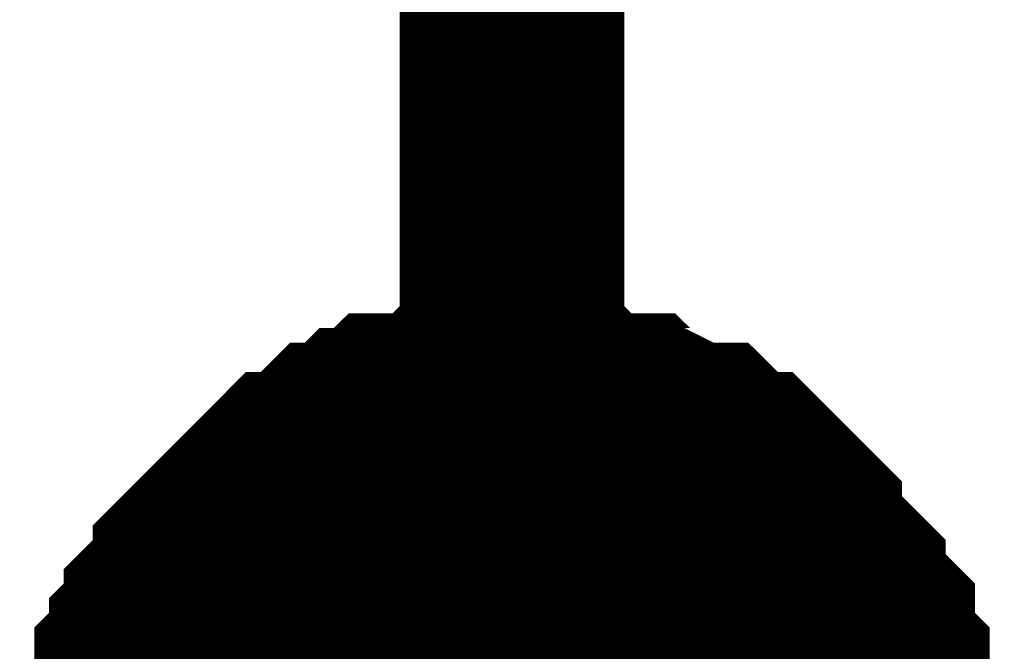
# Model space of a CAD drawing. Header units: inches. Extents: x 0 to 292, y 0 to 193.
# Tile 256 of 256: x 247.625 to 248.938, y 129.724 to 130.567. Entities that reach past the tile are written whole.
import ezdxf

# ---------------------------------------------------------------- set-up
doc = ezdxf.new("R2010")
doc.units = ezdxf.units.IN
doc.layers.add('Sheet', color=255, linetype='Continuous')

msp = doc.modelspace()

# ---------------------------------------------------------------- linework, layer by layer
at = {"layer": 'Sheet'}
for points in [[(248.2811, 129.5379, 0.2997, 0.2997, 0), (248.2811, 138.5234, 0.2997, 0.2997, 0)], [(247.7745, 129.5574, 0.2997, 0.2997, 0), (247.7745, 129.5964, 0.2997, 0.2997, 0), (247.7745, 129.6159, 0.2997, 0.2997, 0), (247.794, 129.6354, 0.2997, 0.2997, 0), (247.794, 129.6549, 0.2997, 0.2997, 0), (247.794, 129.6939, 0.2997, 0.2997, 0), (247.8135, 129.7134, 0.2997, 0.2997, 0), (247.8135, 129.7329, 0.2997, 0.2997, 0), (247.833, 129.7524, 0.2997, 0.2997, 0), (247.833, 129.7718, 0.2997, 0.2997, 0), (247.8525, 129.7913, 0.2997, 0.2997, 0), (247.8719, 129.8108, 0.2997, 0.2997, 0), (247.8719, 129.8303, 0.2997, 0.2997, 0), (247.8914, 129.8498, 0.2997, 0.2997, 0), (247.9109, 129.8693, 0.2997, 0.2997, 0), (247.9304, 129.8888, 0.2997, 0.2997, 0), (247.9499, 129.9083, 0.2997, 0.2997, 0), (247.9694, 129.9278, 0.2997, 0.2997, 0), (247.9888, 129.9473, 0.2997, 0.2997, 0), (248.0083, 129.9473, 0.2997, 0.2997, 0), (248.0278, 129.9668, 0.2997, 0.2997, 0), (248.0473, 129.9862, 0.2997, 0.2997, 0), (248.0668, 129.9862, 0.2997, 0.2997, 0), (248.0863, 130.0057, 0.2997, 0.2997, 0), (248.1057, 130.0057, 0.2997, 0.2997, 0), (248.1252, 130.0252, 0.2997, 0.2997, 0), (248.1642, 130.0252, 0.2997, 0.2997, 0), (248.1837, 130.0252, 0.2997, 0.2997, 0), (248.2032, 130.0447, 0.2997, 0.2997, 0), (248.2227, 130.0447, 0.2997, 0.2997, 0), (248.2616, 130.0447, 0.2997, 0.2997, 0), (248.2811, 130.0447, 0.2997, 0.2997, 0)], [(247.7745, 129.5574, 0.2997, 0.2997, 0), (247.7745, 129.5964, 0.2997, 0.2997, 0), (247.7745, 129.6159, 0.2997, 0.2997, 0), (247.794, 129.6354, 0.2997, 0.2997, 0), (247.794, 129.6549, 0.2997, 0.2997, 0), (247.794, 129.6939, 0.2997, 0.2997, 0), (247.8135, 129.7134, 0.2997, 0.2997, 0), (247.8135, 129.7329, 0.2997, 0.2997, 0), (247.833, 129.7524, 0.2997, 0.2997, 0), (247.833, 129.7718, 0.2997, 0.2997, 0), (247.8525, 129.7913, 0.2997, 0.2997, 0), (247.8719, 129.8108, 0.2997, 0.2997, 0), (247.8719, 129.8303, 0.2997, 0.2997, 0), (247.8914, 129.8498, 0.2997, 0.2997, 0), (247.9109, 129.8693, 0.2997, 0.2997, 0), (247.9304, 129.8888, 0.2997, 0.2997, 0), (247.9499, 129.9083, 0.2997, 0.2997, 0), (247.9694, 129.9278, 0.2997, 0.2997, 0), (247.9888, 129.9473, 0.2997, 0.2997, 0), (248.0083, 129.9473, 0.2997, 0.2997, 0), (248.0278, 129.9668, 0.2997, 0.2997, 0), (248.0473, 129.9862, 0.2997, 0.2997, 0), (248.0668, 129.9862, 0.2997, 0.2997, 0), (248.0863, 130.0057, 0.2997, 0.2997, 0), (248.1057, 130.0057, 0.2997, 0.2997, 0), (248.1252, 130.0252, 0.2997, 0.2997, 0), (248.1642, 130.0252, 0.2997, 0.2997, 0), (248.1837, 130.0252, 0.2997, 0.2997, 0), (248.2032, 130.0447, 0.2997, 0.2997, 0), (248.2227, 130.0447, 0.2997, 0.2997, 0), (248.2616, 130.0447, 0.2997, 0.2997, 0), (248.2811, 130.0447, 0.2997, 0.2997, 0)], [(247.7745, 129.5574, 0.2997, 0.2997, 0), (247.7745, 129.5964, 0.2997, 0.2997, 0), (247.7745, 129.6159, 0.2997, 0.2997, 0), (247.794, 129.6354, 0.2997, 0.2997, 0), (247.794, 129.6549, 0.2997, 0.2997, 0), (247.794, 129.6939, 0.2997, 0.2997, 0), (247.8135, 129.7134, 0.2997, 0.2997, 0), (247.8135, 129.7329, 0.2997, 0.2997, 0), (247.833, 129.7524, 0.2997, 0.2997, 0), (247.833, 129.7718, 0.2997, 0.2997, 0), (247.8525, 129.7913, 0.2997, 0.2997, 0), (247.8719, 129.8108, 0.2997, 0.2997, 0), (247.8719, 129.8303, 0.2997, 0.2997, 0), (247.8914, 129.8498, 0.2997, 0.2997, 0), (247.9109, 129.8693, 0.2997, 0.2997, 0), (247.9304, 129.8888, 0.2997, 0.2997, 0), (247.9499, 129.9083, 0.2997, 0.2997, 0), (247.9694, 129.9278, 0.2997, 0.2997, 0), (247.9888, 129.9473, 0.2997, 0.2997, 0), (248.0083, 129.9473, 0.2997, 0.2997, 0), (248.0278, 129.9668, 0.2997, 0.2997, 0), (248.0473, 129.9862, 0.2997, 0.2997, 0), (248.0668, 129.9862, 0.2997, 0.2997, 0), (248.0863, 130.0057, 0.2997, 0.2997, 0), (248.1057, 130.0057, 0.2997, 0.2997, 0), (248.1252, 130.0252, 0.2997, 0.2997, 0), (248.1642, 130.0252, 0.2997, 0.2997, 0), (248.1837, 130.0252, 0.2997, 0.2997, 0), (248.2032, 130.0447, 0.2997, 0.2997, 0), (248.2227, 130.0447, 0.2997, 0.2997, 0), (248.2616, 130.0447, 0.2997, 0.2997, 0), (248.2811, 130.0447, 0.2997, 0.2997, 0)], [(247.7745, 129.5574, 0.2997, 0.2997, 0), (247.7745, 129.5964, 0.2997, 0.2997, 0), (247.7745, 129.6159, 0.2997, 0.2997, 0), (247.794, 129.6354, 0.2997, 0.2997, 0), (247.794, 129.6549, 0.2997, 0.2997, 0), (247.794, 129.6939, 0.2997, 0.2997, 0), (247.8135, 129.7134, 0.2997, 0.2997, 0), (247.8135, 129.7329, 0.2997, 0.2997, 0), (247.833, 129.7524, 0.2997, 0.2997, 0), (247.833, 129.7718, 0.2997, 0.2997, 0), (247.8525, 129.7913, 0.2997, 0.2997, 0), (247.8719, 129.8108, 0.2997, 0.2997, 0), (247.8719, 129.8303, 0.2997, 0.2997, 0), (247.8914, 129.8498, 0.2997, 0.2997, 0), (247.9109, 129.8693, 0.2997, 0.2997, 0), (247.9304, 129.8888, 0.2997, 0.2997, 0), (247.9499, 129.9083, 0.2997, 0.2997, 0), (247.9694, 129.9278, 0.2997, 0.2997, 0), (247.9888, 129.9473, 0.2997, 0.2997, 0), (248.0083, 129.9473, 0.2997, 0.2997, 0), (248.0278, 129.9668, 0.2997, 0.2997, 0), (248.0473, 129.9862, 0.2997, 0.2997, 0), (248.0668, 129.9862, 0.2997, 0.2997, 0), (248.0863, 130.0057, 0.2997, 0.2997, 0), (248.1057, 130.0057, 0.2997, 0.2997, 0), (248.1252, 130.0252, 0.2997, 0.2997, 0), (248.1642, 130.0252, 0.2997, 0.2997, 0), (248.1837, 130.0252, 0.2997, 0.2997, 0), (248.2032, 130.0447, 0.2997, 0.2997, 0), (248.2227, 130.0447, 0.2997, 0.2997, 0), (248.2616, 130.0447, 0.2997, 0.2997, 0), (248.2811, 130.0447, 0.2997, 0.2997, 0)], [(248.2811, 130.0447, 0.2997, 0.2997, 0), (248.2811, 130.0447, 0.2997, 0.2997, 0)], [(248.2811, 130.0447, 0.2997, 0.2997, 0), (248.3006, 130.0447, 0.2997, 0.2997, 0), (248.3396, 130.0447, 0.2997, 0.2997, 0), (248.359, 130.0447, 0.2997, 0.2997, 0), (248.3785, 130.0252, 0.2997, 0.2997, 0), (248.4175, 130.0252, 0.2997, 0.2997, 0), (248.437, 130.0252, 0.2997, 0.2997, 0), (248.4565, 130.0057, 0.2997, 0.2997, 0), (248.4759, 130.0057, 0.2997, 0.2997, 0), (248.5149, 129.9862, 0.2997, 0.2997, 0), (248.5344, 129.9862, 0.2997, 0.2997, 0), (248.5539, 129.9668, 0.2997, 0.2997, 0), (248.5734, 129.9473, 0.2997, 0.2997, 0), (248.5928, 129.9473, 0.2997, 0.2997, 0), (248.6123, 129.9278, 0.2997, 0.2997, 0), (248.6318, 129.9083, 0.2997, 0.2997, 0), (248.6513, 129.8888, 0.2997, 0.2997, 0), (248.6513, 129.8693, 0.2997, 0.2997, 0), (248.6708, 129.8498, 0.2997, 0.2997, 0), (248.6903, 129.8303, 0.2997, 0.2997, 0), (248.7097, 129.8108, 0.2997, 0.2997, 0), (248.7097, 129.7913, 0.2997, 0.2997, 0), (248.7292, 129.7718, 0.2997, 0.2997, 0), (248.7487, 129.7524, 0.2997, 0.2997, 0), (248.7487, 129.7329, 0.2997, 0.2997, 0), (248.7487, 129.7134, 0.2997, 0.2997, 0), (248.7682, 129.6939, 0.2997, 0.2997, 0), (248.7682, 129.6549, 0.2997, 0.2997, 0), (248.7682, 129.6354, 0.2997, 0.2997, 0), (248.7877, 129.6159, 0.2997, 0.2997, 0), (248.7877, 129.5964, 0.2997, 0.2997, 0), (248.7877, 129.5574, 0.2997, 0.2997, 0)], [(248.2811, 130.0447, 0.2997, 0.2997, 0), (248.2811, 130.0447, 0.2997, 0.2997, 0)], [(248.2811, 130.0447, 0.2997, 0.2997, 0), (248.3006, 130.0447, 0.2997, 0.2997, 0), (248.3396, 130.0447, 0.2997, 0.2997, 0), (248.359, 130.0447, 0.2997, 0.2997, 0), (248.3785, 130.0252, 0.2997, 0.2997, 0), (248.4175, 130.0252, 0.2997, 0.2997, 0), (248.437, 130.0252, 0.2997, 0.2997, 0), (248.4565, 130.0057, 0.2997, 0.2997, 0), (248.4759, 130.0057, 0.2997, 0.2997, 0), (248.5149, 129.9862, 0.2997, 0.2997, 0), (248.5344, 129.9862, 0.2997, 0.2997, 0), (248.5539, 129.9668, 0.2997, 0.2997, 0), (248.5734, 129.9473, 0.2997, 0.2997, 0), (248.5928, 129.9473, 0.2997, 0.2997, 0), (248.6123, 129.9278, 0.2997, 0.2997, 0), (248.6318, 129.9083, 0.2997, 0.2997, 0), (248.6513, 129.8888, 0.2997, 0.2997, 0), (248.6513, 129.8693, 0.2997, 0.2997, 0), (248.6708, 129.8498, 0.2997, 0.2997, 0), (248.6903, 129.8303, 0.2997, 0.2997, 0), (248.7097, 129.8108, 0.2997, 0.2997, 0), (248.7097, 129.7913, 0.2997, 0.2997, 0), (248.7292, 129.7718, 0.2997, 0.2997, 0), (248.7487, 129.7524, 0.2997, 0.2997, 0), (248.7487, 129.7329, 0.2997, 0.2997, 0), (248.7487, 129.7134, 0.2997, 0.2997, 0), (248.7682, 129.6939, 0.2997, 0.2997, 0), (248.7682, 129.6549, 0.2997, 0.2997, 0), (248.7682, 129.6354, 0.2997, 0.2997, 0), (248.7877, 129.6159, 0.2997, 0.2997, 0), (248.7877, 129.5964, 0.2997, 0.2997, 0), (248.7877, 129.5574, 0.2997, 0.2997, 0)], [(248.2811, 130.0447, 0.2997, 0.2997, 0), (248.2811, 130.0447, 0.2997, 0.2997, 0)], [(248.2811, 130.0447, 0.2997, 0.2997, 0), (248.3006, 130.0447, 0.2997, 0.2997, 0), (248.3396, 130.0447, 0.2997, 0.2997, 0), (248.359, 130.0447, 0.2997, 0.2997, 0), (248.3785, 130.0252, 0.2997, 0.2997, 0), (248.4175, 130.0252, 0.2997, 0.2997, 0), (248.437, 130.0252, 0.2997, 0.2997, 0), (248.4565, 130.0057, 0.2997, 0.2997, 0), (248.4759, 130.0057, 0.2997, 0.2997, 0), (248.5149, 129.9862, 0.2997, 0.2997, 0), (248.5344, 129.9862, 0.2997, 0.2997, 0), (248.5539, 129.9668, 0.2997, 0.2997, 0), (248.5734, 129.9473, 0.2997, 0.2997, 0), (248.5928, 129.9473, 0.2997, 0.2997, 0), (248.6123, 129.9278, 0.2997, 0.2997, 0), (248.6318, 129.9083, 0.2997, 0.2997, 0), (248.6513, 129.8888, 0.2997, 0.2997, 0), (248.6513, 129.8693, 0.2997, 0.2997, 0), (248.6708, 129.8498, 0.2997, 0.2997, 0), (248.6903, 129.8303, 0.2997, 0.2997, 0), (248.7097, 129.8108, 0.2997, 0.2997, 0), (248.7097, 129.7913, 0.2997, 0.2997, 0), (248.7292, 129.7718, 0.2997, 0.2997, 0), (248.7487, 129.7524, 0.2997, 0.2997, 0), (248.7487, 129.7329, 0.2997, 0.2997, 0), (248.7487, 129.7134, 0.2997, 0.2997, 0), (248.7682, 129.6939, 0.2997, 0.2997, 0), (248.7682, 129.6549, 0.2997, 0.2997, 0), (248.7682, 129.6354, 0.2997, 0.2997, 0), (248.7877, 129.6159, 0.2997, 0.2997, 0), (248.7877, 129.5964, 0.2997, 0.2997, 0), (248.7877, 129.5574, 0.2997, 0.2997, 0)], [(248.2811, 130.0447, 0.2997, 0.2997, 0), (248.2811, 130.0447, 0.2997, 0.2997, 0)], [(248.2811, 130.0447, 0.2997, 0.2997, 0), (248.3006, 130.0447, 0.2997, 0.2997, 0), (248.3396, 130.0447, 0.2997, 0.2997, 0), (248.359, 130.0447, 0.2997, 0.2997, 0), (248.3785, 130.0252, 0.2997, 0.2997, 0), (248.4175, 130.0252, 0.2997, 0.2997, 0), (248.437, 130.0252, 0.2997, 0.2997, 0), (248.4565, 130.0057, 0.2997, 0.2997, 0), (248.4759, 130.0057, 0.2997, 0.2997, 0), (248.5149, 129.9862, 0.2997, 0.2997, 0), (248.5344, 129.9862, 0.2997, 0.2997, 0), (248.5539, 129.9668, 0.2997, 0.2997, 0), (248.5734, 129.9473, 0.2997, 0.2997, 0), (248.5928, 129.9473, 0.2997, 0.2997, 0), (248.6123, 129.9278, 0.2997, 0.2997, 0), (248.6318, 129.9083, 0.2997, 0.2997, 0), (248.6513, 129.8888, 0.2997, 0.2997, 0), (248.6513, 129.8693, 0.2997, 0.2997, 0), (248.6708, 129.8498, 0.2997, 0.2997, 0), (248.6903, 129.8303, 0.2997, 0.2997, 0), (248.7097, 129.8108, 0.2997, 0.2997, 0), (248.7097, 129.7913, 0.2997, 0.2997, 0), (248.7292, 129.7718, 0.2997, 0.2997, 0), (248.7487, 129.7524, 0.2997, 0.2997, 0), (248.7487, 129.7329, 0.2997, 0.2997, 0), (248.7487, 129.7134, 0.2997, 0.2997, 0), (248.7682, 129.6939, 0.2997, 0.2997, 0), (248.7682, 129.6549, 0.2997, 0.2997, 0), (248.7682, 129.6354, 0.2997, 0.2997, 0), (248.7877, 129.6159, 0.2997, 0.2997, 0), (248.7877, 129.5964, 0.2997, 0.2997, 0), (248.7877, 129.5574, 0.2997, 0.2997, 0)], [(247.794, 129.6549, 0.0991, 0.0991, 0), (247.794, 129.6939, 0.0991, 0.0991, 0), (247.8135, 129.7134, 0.0991, 0.0991, 0), (247.8135, 129.7329, 0.0991, 0.0991, 0), (247.833, 129.7524, 0.0991, 0.0991, 0), (247.833, 129.7718, 0.0991, 0.0991, 0), (247.8525, 129.7913, 0.0991, 0.0991, 0), (247.8719, 129.8108, 0.0991, 0.0991, 0), (247.8719, 129.8303, 0.0991, 0.0991, 0), (247.8914, 129.8498, 0.0991, 0.0991, 0), (247.9109, 129.8693, 0.0991, 0.0991, 0), (247.9304, 129.8888, 0.0991, 0.0991, 0), (247.9499, 129.9083, 0.0991, 0.0991, 0), (247.9694, 129.9278, 0.0991, 0.0991, 0), (247.9888, 129.9473, 0.0991, 0.0991, 0), (248.0083, 129.9473, 0.0991, 0.0991, 0), (248.0278, 129.9668, 0.0991, 0.0991, 0), (248.0473, 129.9862, 0.0991, 0.0991, 0), (248.0668, 129.9862, 0.0991, 0.0991, 0), (248.0863, 130.0057, 0.0991, 0.0991, 0), (248.1057, 130.0057, 0.0991, 0.0991, 0), (248.1252, 130.0252, 0.0991, 0.0991, 0), (248.1642, 130.0252, 0.0991, 0.0991, 0), (248.1837, 130.0252, 0.0991, 0.0991, 0), (248.2032, 130.0447, 0.0991, 0.0991, 0), (248.2227, 130.0447, 0.0991, 0.0991, 0), (248.2616, 130.0447, 0.0991, 0.0991, 0), (248.2811, 130.0447, 0.0991, 0.0991, 0)], [(247.794, 129.6549, 0.0991, 0.0991, 0), (247.794, 129.6939, 0.0991, 0.0991, 0), (247.8135, 129.7134, 0.0991, 0.0991, 0), (247.8135, 129.7329, 0.0991, 0.0991, 0), (247.833, 129.7524, 0.0991, 0.0991, 0), (247.833, 129.7718, 0.0991, 0.0991, 0), (247.8525, 129.7913, 0.0991, 0.0991, 0), (247.8719, 129.8108, 0.0991, 0.0991, 0), (247.8719, 129.8303, 0.0991, 0.0991, 0), (247.8914, 129.8498, 0.0991, 0.0991, 0), (247.9109, 129.8693, 0.0991, 0.0991, 0), (247.9304, 129.8888, 0.0991, 0.0991, 0), (247.9499, 129.9083, 0.0991, 0.0991, 0), (247.9694, 129.9278, 0.0991, 0.0991, 0), (247.9888, 129.9473, 0.0991, 0.0991, 0), (248.0083, 129.9473, 0.0991, 0.0991, 0), (248.0278, 129.9668, 0.0991, 0.0991, 0), (248.0473, 129.9862, 0.0991, 0.0991, 0), (248.0668, 129.9862, 0.0991, 0.0991, 0), (248.0863, 130.0057, 0.0991, 0.0991, 0), (248.1057, 130.0057, 0.0991, 0.0991, 0), (248.1252, 130.0252, 0.0991, 0.0991, 0), (248.1642, 130.0252, 0.0991, 0.0991, 0), (248.1837, 130.0252, 0.0991, 0.0991, 0), (248.2032, 130.0447, 0.0991, 0.0991, 0), (248.2227, 130.0447, 0.0991, 0.0991, 0), (248.2616, 130.0447, 0.0991, 0.0991, 0), (248.2811, 130.0447, 0.0991, 0.0991, 0)], [(247.794, 129.6549, 0.0991, 0.0991, 0), (247.794, 129.6939, 0.0991, 0.0991, 0), (247.8135, 129.7134, 0.0991, 0.0991, 0), (247.8135, 129.7329, 0.0991, 0.0991, 0), (247.833, 129.7524, 0.0991, 0.0991, 0), (247.833, 129.7718, 0.0991, 0.0991, 0), (247.8525, 129.7913, 0.0991, 0.0991, 0), (247.8719, 129.8108, 0.0991, 0.0991, 0), (247.8719, 129.8303, 0.0991, 0.0991, 0), (247.8914, 129.8498, 0.0991, 0.0991, 0), (247.9109, 129.8693, 0.0991, 0.0991, 0), (247.9304, 129.8888, 0.0991, 0.0991, 0), (247.9499, 129.9083, 0.0991, 0.0991, 0), (247.9694, 129.9278, 0.0991, 0.0991, 0), (247.9888, 129.9473, 0.0991, 0.0991, 0), (248.0083, 129.9473, 0.0991, 0.0991, 0), (248.0278, 129.9668, 0.0991, 0.0991, 0), (248.0473, 129.9862, 0.0991, 0.0991, 0), (248.0668, 129.9862, 0.0991, 0.0991, 0), (248.0863, 130.0057, 0.0991, 0.0991, 0), (248.1057, 130.0057, 0.0991, 0.0991, 0), (248.1252, 130.0252, 0.0991, 0.0991, 0), (248.1642, 130.0252, 0.0991, 0.0991, 0), (248.1837, 130.0252, 0.0991, 0.0991, 0), (248.2032, 130.0447, 0.0991, 0.0991, 0), (248.2227, 130.0447, 0.0991, 0.0991, 0), (248.2616, 130.0447, 0.0991, 0.0991, 0), (248.2811, 130.0447, 0.0991, 0.0991, 0)], [(247.794, 129.6549, 0.0991, 0.0991, 0), (247.794, 129.6939, 0.0991, 0.0991, 0), (247.8135, 129.7134, 0.0991, 0.0991, 0), (247.8135, 129.7329, 0.0991, 0.0991, 0), (247.833, 129.7524, 0.0991, 0.0991, 0), (247.833, 129.7718, 0.0991, 0.0991, 0), (247.8525, 129.7913, 0.0991, 0.0991, 0), (247.8719, 129.8108, 0.0991, 0.0991, 0), (247.8719, 129.8303, 0.0991, 0.0991, 0), (247.8914, 129.8498, 0.0991, 0.0991, 0), (247.9109, 129.8693, 0.0991, 0.0991, 0), (247.9304, 129.8888, 0.0991, 0.0991, 0), (247.9499, 129.9083, 0.0991, 0.0991, 0), (247.9694, 129.9278, 0.0991, 0.0991, 0), (247.9888, 129.9473, 0.0991, 0.0991, 0), (248.0083, 129.9473, 0.0991, 0.0991, 0), (248.0278, 129.9668, 0.0991, 0.0991, 0), (248.0473, 129.9862, 0.0991, 0.0991, 0), (248.0668, 129.9862, 0.0991, 0.0991, 0), (248.0863, 130.0057, 0.0991, 0.0991, 0), (248.1057, 130.0057, 0.0991, 0.0991, 0), (248.1252, 130.0252, 0.0991, 0.0991, 0), (248.1642, 130.0252, 0.0991, 0.0991, 0), (248.1837, 130.0252, 0.0991, 0.0991, 0), (248.2032, 130.0447, 0.0991, 0.0991, 0), (248.2227, 130.0447, 0.0991, 0.0991, 0), (248.2616, 130.0447, 0.0991, 0.0991, 0), (248.2811, 130.0447, 0.0991, 0.0991, 0)], [(248.2811, 130.0447, 0.0991, 0.0991, 0), (248.2811, 130.0447, 0.0991, 0.0991, 0)], [(248.2811, 130.0447, 0.0991, 0.0991, 0), (248.3006, 130.0447, 0.0991, 0.0991, 0), (248.3396, 130.0447, 0.0991, 0.0991, 0), (248.359, 130.0447, 0.0991, 0.0991, 0), (248.3785, 130.0252, 0.0991, 0.0991, 0), (248.4175, 130.0252, 0.0991, 0.0991, 0), (248.437, 130.0252, 0.0991, 0.0991, 0), (248.4565, 130.0057, 0.0991, 0.0991, 0), (248.4759, 130.0057, 0.0991, 0.0991, 0), (248.5149, 129.9862, 0.0991, 0.0991, 0), (248.5344, 129.9862, 0.0991, 0.0991, 0), (248.5539, 129.9668, 0.0991, 0.0991, 0), (248.5734, 129.9473, 0.0991, 0.0991, 0), (248.5928, 129.9473, 0.0991, 0.0991, 0), (248.6123, 129.9278, 0.0991, 0.0991, 0), (248.6318, 129.9083, 0.0991, 0.0991, 0), (248.6513, 129.8888, 0.0991, 0.0991, 0), (248.6513, 129.8693, 0.0991, 0.0991, 0), (248.6708, 129.8498, 0.0991, 0.0991, 0), (248.6903, 129.8303, 0.0991, 0.0991, 0), (248.7097, 129.8108, 0.0991, 0.0991, 0), (248.7097, 129.7913, 0.0991, 0.0991, 0), (248.7292, 129.7718, 0.0991, 0.0991, 0), (248.7487, 129.7524, 0.0991, 0.0991, 0), (248.7487, 129.7329, 0.0991, 0.0991, 0), (248.7487, 129.7134, 0.0991, 0.0991, 0), (248.7682, 129.6939, 0.0991, 0.0991, 0), (248.7682, 129.6549, 0.0991, 0.0991, 0)], [(248.2811, 130.0447, 0.0991, 0.0991, 0), (248.2811, 130.0447, 0.0991, 0.0991, 0)], [(248.2811, 130.0447, 0.0991, 0.0991, 0), (248.3006, 130.0447, 0.0991, 0.0991, 0), (248.3396, 130.0447, 0.0991, 0.0991, 0), (248.359, 130.0447, 0.0991, 0.0991, 0), (248.3785, 130.0252, 0.0991, 0.0991, 0), (248.4175, 130.0252, 0.0991, 0.0991, 0), (248.437, 130.0252, 0.0991, 0.0991, 0), (248.4565, 130.0057, 0.0991, 0.0991, 0), (248.4759, 130.0057, 0.0991, 0.0991, 0), (248.5149, 129.9862, 0.0991, 0.0991, 0), (248.5344, 129.9862, 0.0991, 0.0991, 0), (248.5539, 129.9668, 0.0991, 0.0991, 0), (248.5734, 129.9473, 0.0991, 0.0991, 0), (248.5928, 129.9473, 0.0991, 0.0991, 0), (248.6123, 129.9278, 0.0991, 0.0991, 0), (248.6318, 129.9083, 0.0991, 0.0991, 0), (248.6513, 129.8888, 0.0991, 0.0991, 0), (248.6513, 129.8693, 0.0991, 0.0991, 0), (248.6708, 129.8498, 0.0991, 0.0991, 0), (248.6903, 129.8303, 0.0991, 0.0991, 0), (248.7097, 129.8108, 0.0991, 0.0991, 0), (248.7097, 129.7913, 0.0991, 0.0991, 0), (248.7292, 129.7718, 0.0991, 0.0991, 0), (248.7487, 129.7524, 0.0991, 0.0991, 0), (248.7487, 129.7329, 0.0991, 0.0991, 0), (248.7487, 129.7134, 0.0991, 0.0991, 0), (248.7682, 129.6939, 0.0991, 0.0991, 0), (248.7682, 129.6549, 0.0991, 0.0991, 0)], [(248.2811, 130.0447, 0.0991, 0.0991, 0), (248.2811, 130.0447, 0.0991, 0.0991, 0)], [(248.2811, 130.0447, 0.0991, 0.0991, 0), (248.3006, 130.0447, 0.0991, 0.0991, 0), (248.3396, 130.0447, 0.0991, 0.0991, 0), (248.359, 130.0447, 0.0991, 0.0991, 0), (248.3785, 130.0252, 0.0991, 0.0991, 0), (248.4175, 130.0252, 0.0991, 0.0991, 0), (248.437, 130.0252, 0.0991, 0.0991, 0), (248.4565, 130.0057, 0.0991, 0.0991, 0), (248.4759, 130.0057, 0.0991, 0.0991, 0), (248.5149, 129.9862, 0.0991, 0.0991, 0), (248.5344, 129.9862, 0.0991, 0.0991, 0), (248.5539, 129.9668, 0.0991, 0.0991, 0), (248.5734, 129.9473, 0.0991, 0.0991, 0), (248.5928, 129.9473, 0.0991, 0.0991, 0), (248.6123, 129.9278, 0.0991, 0.0991, 0), (248.6318, 129.9083, 0.0991, 0.0991, 0), (248.6513, 129.8888, 0.0991, 0.0991, 0), (248.6513, 129.8693, 0.0991, 0.0991, 0), (248.6708, 129.8498, 0.0991, 0.0991, 0), (248.6903, 129.8303, 0.0991, 0.0991, 0), (248.7097, 129.8108, 0.0991, 0.0991, 0), (248.7097, 129.7913, 0.0991, 0.0991, 0), (248.7292, 129.7718, 0.0991, 0.0991, 0), (248.7487, 129.7524, 0.0991, 0.0991, 0), (248.7487, 129.7329, 0.0991, 0.0991, 0), (248.7487, 129.7134, 0.0991, 0.0991, 0), (248.7682, 129.6939, 0.0991, 0.0991, 0), (248.7682, 129.6549, 0.0991, 0.0991, 0)], [(248.2811, 130.0447, 0.0991, 0.0991, 0), (248.2811, 130.0447, 0.0991, 0.0991, 0)], [(248.2811, 130.0447, 0.0991, 0.0991, 0), (248.3006, 130.0447, 0.0991, 0.0991, 0), (248.3396, 130.0447, 0.0991, 0.0991, 0), (248.359, 130.0447, 0.0991, 0.0991, 0), (248.3785, 130.0252, 0.0991, 0.0991, 0), (248.4175, 130.0252, 0.0991, 0.0991, 0), (248.437, 130.0252, 0.0991, 0.0991, 0), (248.4565, 130.0057, 0.0991, 0.0991, 0), (248.4759, 130.0057, 0.0991, 0.0991, 0), (248.5149, 129.9862, 0.0991, 0.0991, 0), (248.5344, 129.9862, 0.0991, 0.0991, 0), (248.5539, 129.9668, 0.0991, 0.0991, 0), (248.5734, 129.9473, 0.0991, 0.0991, 0), (248.5928, 129.9473, 0.0991, 0.0991, 0), (248.6123, 129.9278, 0.0991, 0.0991, 0), (248.6318, 129.9083, 0.0991, 0.0991, 0), (248.6513, 129.8888, 0.0991, 0.0991, 0), (248.6513, 129.8693, 0.0991, 0.0991, 0), (248.6708, 129.8498, 0.0991, 0.0991, 0), (248.6903, 129.8303, 0.0991, 0.0991, 0), (248.7097, 129.8108, 0.0991, 0.0991, 0), (248.7097, 129.7913, 0.0991, 0.0991, 0), (248.7292, 129.7718, 0.0991, 0.0991, 0), (248.7487, 129.7524, 0.0991, 0.0991, 0), (248.7487, 129.7329, 0.0991, 0.0991, 0), (248.7487, 129.7134, 0.0991, 0.0991, 0), (248.7682, 129.6939, 0.0991, 0.0991, 0), (248.7682, 129.6549, 0.0991, 0.0991, 0)]]:
    msp.add_lwpolyline(points, format="xyseb", dxfattribs=at)
msp.add_lwpolyline([(248.0635, 129.54, 0.508, 0.508, 1), (248.5715, 129.54, 0.508, 0.508, 1)], format="xyseb", close=True, dxfattribs=at)

doc.saveas('drawing.dxf')
